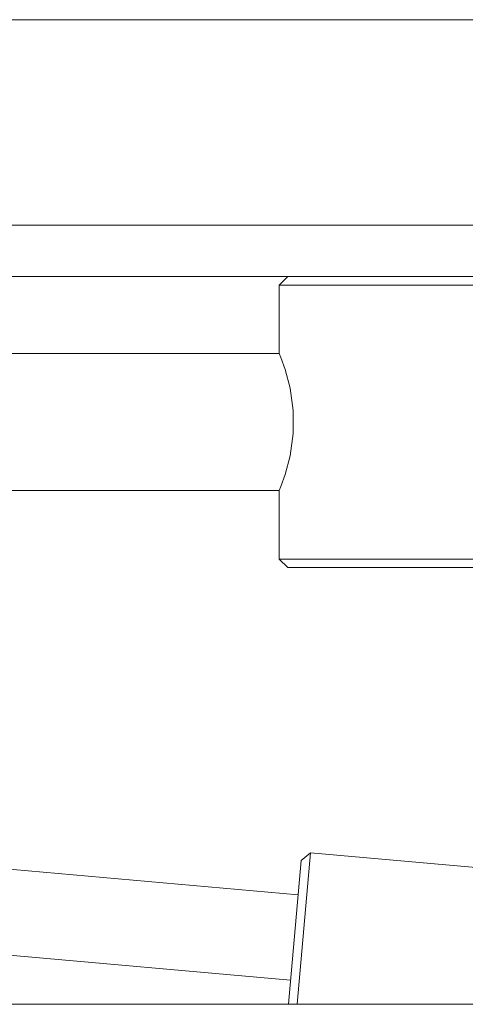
# Model space of a CAD drawing. Header units: millimetres. Extents: x 3925 to 5043, y -86 to 778.
# Tile 6 of 159: x 4102 to 4115, y 223 to 252. Entities that reach past the tile are written whole.
import ezdxf

# ---------------------------------------------------------------- set-up
doc = ezdxf.new("R2010")
doc.units = ezdxf.units.MM
doc.header["$LTSCALE"] = 46.255
doc.layers.add('140-155102-0DXF_CONTINUOUS_LINE', color=7, linetype='CONTINUOUS')
doc.layers.add('H30-BOTTOM-CDXF_CONTINUOUS_LINE', color=7, linetype='CONTINUOUS')

msp = doc.modelspace()

# ---------------------------------------------------------------- linework, layer by layer
at = {"layer": '140-155102-0DXF_CONTINUOUS_LINE', "color": 7, "linetype": 'Continuous', "lineweight": 0}
for p, q in [((4053.5487, 246.0787), (4137.2981, 246.0787)), ((4053.5487, 244.5787), (4137.2981, 244.5787)), ((4109.1737, 244.3287), (4109.4237, 244.5787)), ((4119.1737, 244.3287), (4109.1737, 244.3287)), ((4109.1737, 244.3287), (4109.1737, 242.3287)), ((4109.1737, 242.3287), (4091.0487, 242.3287)), ((4091.0487, 238.3287), (4109.1737, 238.3287)), ((4109.1737, 238.3287), (4109.1737, 236.3287)), ((4109.4237, 236.0787), (4109.1737, 236.3287)), ((4109.1737, 236.3287), (4119.1737, 236.3287)), ((4109.4237, 236.0787), (4118.9237, 236.0787)), ((4109.7231, 226.5278), (4076.9237, 229.4292)), ((4109.6911, 223.3287), (4110.0823, 227.7509)), ((4109.8112, 227.5239), (4110.0823, 227.7509)), ((4110.0823, 227.7509), (4115.3118, 227.2883)), ((4109.8112, 227.5239), (4109.4401, 223.3287)), ((4109.5028, 224.0375), (4076.9237, 226.9195)), ((4054.0482, 223.3287), (4137.2481, 223.3287))]:
    msp.add_line(p, q, dxfattribs=at)
msp.add_lwpolyline([(4109.1737, 242.3287), (4109.2192, 242.2122), (4109.3411, 241.8631), (4109.486, 241.3163), (4109.5788, 240.666), (4109.5788, 239.9914), (4109.486, 239.3411), (4109.3411, 238.7943), (4109.2192, 238.4451), (4109.1737, 238.3287)], dxfattribs=at)
at = {"layer": 'H30-BOTTOM-CDXF_CONTINUOUS_LINE', "color": 7, "linetype": 'Continuous', "lineweight": 0}
msp.add_line((4137.2981, 252.0787), (4099.3821, 252.0787), dxfattribs=at)

doc.saveas('drawing.dxf')
